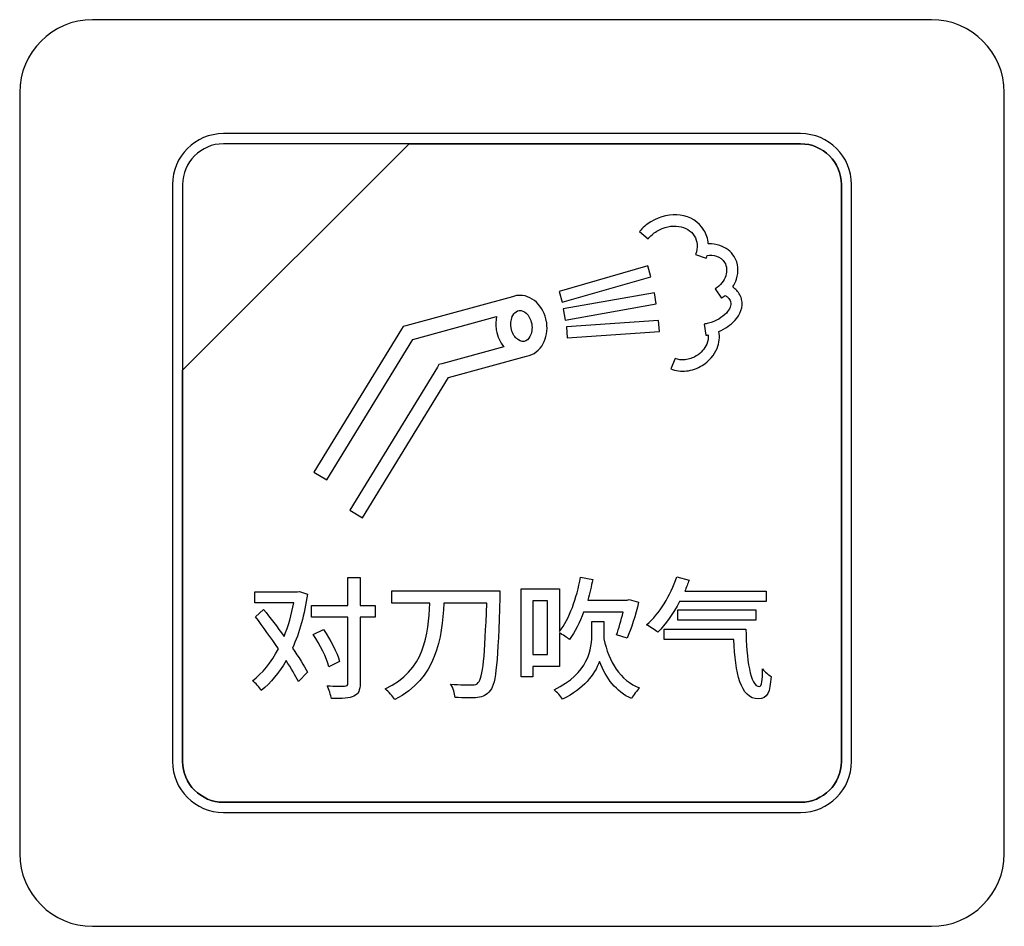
# Model space of a CAD drawing. Header units: millimetres. Extents: x 7146 to 9164, y -1568 to -663.
# Tile 44 of 187: x 7394 to 7414, y -1249 to -1230. Entities that reach past the tile are written whole.
import ezdxf

# ---------------------------------------------------------------- set-up
doc = ezdxf.new("R2010")
doc.units = ezdxf.units.MM
doc.header["$LTSCALE"] = 3

msp = doc.modelspace()

# ---------------------------------------------------------------- linework, layer by layer
at = {"linetype": 'Continuous', "lineweight": 30}
for points, knots in [([(7395.087, -1230.07), (7395.087, -1230.07), (7412.387, -1230.07), (7412.387, -1230.07), (7412.387, -1230.07), (7413.212, -1230.07), (7413.887, -1230.745), (7413.887, -1231.57), (7413.887, -1231.57), (7413.887, -1231.57), (7413.887, -1247.27), (7413.887, -1247.27), (7413.887, -1247.27), (7413.887, -1248.095), (7413.212, -1248.77), (7412.387, -1248.77), (7412.387, -1248.77), (7412.387, -1248.77), (7395.087, -1248.77), (7395.087, -1248.77), (7395.087, -1248.77), (7394.262, -1248.77), (7393.587, -1248.095), (7393.587, -1247.27), (7393.587, -1247.27), (7393.587, -1247.27), (7393.587, -1231.57), (7393.587, -1231.57), (7393.587, -1231.57), (7393.587, -1230.745), (7394.262, -1230.07), (7395.087, -1230.07)], [0, 0, 0, 0, 0.111111, 0.111111, 0.111111, 0.111111, 0.222222, 0.222222, 0.222222, 0.222222, 0.333333, 0.333333, 0.333333, 0.333333, 0.444444, 0.444444, 0.444444, 0.444444, 0.555556, 0.555556, 0.555556, 0.555556, 0.666667, 0.666667, 0.666667, 0.666667, 0.777778, 0.777778, 0.777778, 0.777778, 1, 1, 1, 1]), ([(7395.087, -1230.07), (7395.087, -1230.07), (7412.387, -1230.07), (7412.387, -1230.07), (7412.387, -1230.07), (7413.212, -1230.07), (7413.887, -1230.745), (7413.887, -1231.57), (7413.887, -1231.57), (7413.887, -1231.57), (7413.887, -1247.27), (7413.887, -1247.27), (7413.887, -1247.27), (7413.887, -1248.095), (7413.212, -1248.77), (7412.387, -1248.77), (7412.387, -1248.77), (7412.387, -1248.77), (7395.087, -1248.77), (7395.087, -1248.77), (7395.087, -1248.77), (7394.262, -1248.77), (7393.587, -1248.095), (7393.587, -1247.27), (7393.587, -1247.27), (7393.587, -1247.27), (7393.587, -1231.57), (7393.587, -1231.57), (7393.587, -1231.57), (7393.587, -1230.745), (7394.262, -1230.07), (7395.087, -1230.07)], [0, 0, 0, 0, 0.111111, 0.111111, 0.111111, 0.111111, 0.222222, 0.222222, 0.222222, 0.222222, 0.333333, 0.333333, 0.333333, 0.333333, 0.444444, 0.444444, 0.444444, 0.444444, 0.555556, 0.555556, 0.555556, 0.555556, 0.666667, 0.666667, 0.666667, 0.666667, 0.777778, 0.777778, 0.777778, 0.777778, 1, 1, 1, 1]), ([(7397.787, -1232.42), (7397.787, -1232.42), (7409.687, -1232.42), (7409.687, -1232.42), (7409.687, -1232.42), (7410.264, -1232.42), (7410.737, -1232.892), (7410.737, -1233.47), (7410.737, -1233.47), (7410.737, -1233.47), (7410.737, -1245.37), (7410.737, -1245.37), (7410.737, -1245.37), (7410.737, -1245.947), (7410.264, -1246.42), (7409.687, -1246.42), (7409.687, -1246.42), (7409.687, -1246.42), (7397.787, -1246.42), (7397.787, -1246.42), (7397.787, -1246.42), (7397.209, -1246.42), (7396.737, -1245.947), (7396.737, -1245.37), (7396.737, -1245.37), (7396.737, -1245.37), (7396.737, -1233.47), (7396.737, -1233.47), (7396.737, -1233.47), (7396.737, -1232.892), (7397.209, -1232.42), (7397.787, -1232.42)], [0, 0, 0, 0, 0.111111, 0.111111, 0.111111, 0.111111, 0.222222, 0.222222, 0.222222, 0.222222, 0.333333, 0.333333, 0.333333, 0.333333, 0.444444, 0.444444, 0.444444, 0.444444, 0.555556, 0.555556, 0.555556, 0.555556, 0.666667, 0.666667, 0.666667, 0.666667, 0.777778, 0.777778, 0.777778, 0.777778, 1, 1, 1, 1]), ([(7397.787, -1232.42), (7397.787, -1232.42), (7409.687, -1232.42), (7409.687, -1232.42), (7409.687, -1232.42), (7410.264, -1232.42), (7410.737, -1232.892), (7410.737, -1233.47), (7410.737, -1233.47), (7410.737, -1233.47), (7410.737, -1245.37), (7410.737, -1245.37), (7410.737, -1245.37), (7410.737, -1245.947), (7410.264, -1246.42), (7409.687, -1246.42), (7409.687, -1246.42), (7409.687, -1246.42), (7397.787, -1246.42), (7397.787, -1246.42), (7397.787, -1246.42), (7397.209, -1246.42), (7396.737, -1245.947), (7396.737, -1245.37), (7396.737, -1245.37), (7396.737, -1245.37), (7396.737, -1233.47), (7396.737, -1233.47), (7396.737, -1233.47), (7396.737, -1232.892), (7397.209, -1232.42), (7397.787, -1232.42)], [0, 0, 0, 0, 0.111111, 0.111111, 0.111111, 0.111111, 0.222222, 0.222222, 0.222222, 0.222222, 0.333333, 0.333333, 0.333333, 0.333333, 0.444444, 0.444444, 0.444444, 0.444444, 0.555556, 0.555556, 0.555556, 0.555556, 0.666667, 0.666667, 0.666667, 0.666667, 0.777778, 0.777778, 0.777778, 0.777778, 1, 1, 1, 1]), ([(7397.787, -1232.63), (7397.787, -1232.63), (7401.618, -1232.63), (7401.618, -1232.63), (7401.618, -1232.63), (7401.618, -1232.63), (7396.947, -1237.3), (7396.947, -1237.3), (7396.947, -1237.3), (7396.947, -1237.3), (7396.947, -1233.47), (7396.947, -1233.47), (7396.947, -1233.47), (7396.947, -1233.008), (7397.325, -1232.63), (7397.787, -1232.63)], [0, 0, 0, 0, 0.2, 0.2, 0.2, 0.2, 0.4, 0.4, 0.4, 0.4, 0.6, 0.6, 0.6, 0.6, 1, 1, 1, 1]), ([(7401.618, -1232.63), (7401.618, -1232.63), (7401.63, -1232.63), (7401.63, -1232.63), (7401.63, -1232.63), (7401.63, -1232.63), (7409.687, -1232.63), (7409.687, -1232.63), (7409.687, -1232.63), (7410.149, -1232.63), (7410.527, -1233.008), (7410.527, -1233.47), (7410.527, -1233.47), (7410.527, -1233.47), (7410.527, -1245.37), (7410.527, -1245.37), (7410.527, -1245.37), (7410.527, -1245.832), (7410.149, -1246.21), (7409.687, -1246.21), (7409.687, -1246.21), (7409.687, -1246.21), (7397.787, -1246.21), (7397.787, -1246.21), (7397.787, -1246.21), (7397.325, -1246.21), (7396.947, -1245.832), (7396.947, -1245.37), (7396.947, -1245.37), (7396.947, -1245.37), (7396.947, -1237.39), (7396.947, -1237.39), (7396.947, -1237.39), (7396.947, -1237.39), (7396.947, -1237.3), (7396.947, -1237.3), (7396.947, -1237.3), (7396.947, -1237.3), (7401.618, -1232.63), (7401.618, -1232.63)], [0, 0, 0, 0, 0.090909, 0.090909, 0.090909, 0.090909, 0.181818, 0.181818, 0.181818, 0.181818, 0.272727, 0.272727, 0.272727, 0.272727, 0.363636, 0.363636, 0.363636, 0.363636, 0.454545, 0.454545, 0.454545, 0.454545, 0.545455, 0.545455, 0.545455, 0.545455, 0.636364, 0.636364, 0.636364, 0.636364, 0.727273, 0.727273, 0.727273, 0.727273, 0.818182, 0.818182, 0.818182, 0.818182, 1, 1, 1, 1]), ([(7410.527, -1245.37), (7410.527, -1245.37), (7410.527, -1233.47), (7410.527, -1233.47), (7410.527, -1233.47), (7410.527, -1233.008), (7410.149, -1232.63), (7409.687, -1232.63), (7409.687, -1232.63), (7409.687, -1232.63), (7401.63, -1232.63), (7401.63, -1232.63), (7401.63, -1232.63), (7401.63, -1232.63), (7401.618, -1232.63), (7401.618, -1232.63), (7401.618, -1232.63), (7401.618, -1232.63), (7396.947, -1237.3), (7396.947, -1237.3), (7396.947, -1237.3), (7396.947, -1237.3), (7396.947, -1237.39), (7396.947, -1237.39), (7396.947, -1237.39), (7396.947, -1237.39), (7396.947, -1245.37), (7396.947, -1245.37), (7396.947, -1245.37), (7396.947, -1245.832), (7397.325, -1246.21), (7397.787, -1246.21), (7397.787, -1246.21), (7397.787, -1246.21), (7409.687, -1246.21), (7409.687, -1246.21), (7409.687, -1246.21), (7410.149, -1246.21), (7410.527, -1245.832), (7410.527, -1245.37)], [0, 0, 0, 0, 0.090909, 0.090909, 0.090909, 0.090909, 0.181818, 0.181818, 0.181818, 0.181818, 0.272727, 0.272727, 0.272727, 0.272727, 0.363636, 0.363636, 0.363636, 0.363636, 0.454545, 0.454545, 0.454545, 0.454545, 0.545455, 0.545455, 0.545455, 0.545455, 0.636364, 0.636364, 0.636364, 0.636364, 0.727273, 0.727273, 0.727273, 0.727273, 0.818182, 0.818182, 0.818182, 0.818182, 1, 1, 1, 1]), ([(7397.787, -1232.63), (7397.787, -1232.63), (7401.618, -1232.63), (7401.618, -1232.63), (7401.618, -1232.63), (7401.618, -1232.63), (7396.947, -1237.3), (7396.947, -1237.3), (7396.947, -1237.3), (7396.947, -1237.3), (7396.947, -1233.47), (7396.947, -1233.47), (7396.947, -1233.47), (7396.947, -1233.008), (7397.325, -1232.63), (7397.787, -1232.63)], [0, 0, 0, 0, 0.2, 0.2, 0.2, 0.2, 0.4, 0.4, 0.4, 0.4, 0.6, 0.6, 0.6, 0.6, 1, 1, 1, 1]), ([(7401.618, -1232.63), (7401.618, -1232.63), (7401.63, -1232.63), (7401.63, -1232.63), (7401.63, -1232.63), (7401.63, -1232.63), (7409.687, -1232.63), (7409.687, -1232.63), (7409.687, -1232.63), (7410.149, -1232.63), (7410.527, -1233.008), (7410.527, -1233.47), (7410.527, -1233.47), (7410.527, -1233.47), (7410.527, -1245.37), (7410.527, -1245.37), (7410.527, -1245.37), (7410.527, -1245.832), (7410.149, -1246.21), (7409.687, -1246.21), (7409.687, -1246.21), (7409.687, -1246.21), (7397.787, -1246.21), (7397.787, -1246.21), (7397.787, -1246.21), (7397.325, -1246.21), (7396.947, -1245.832), (7396.947, -1245.37), (7396.947, -1245.37), (7396.947, -1245.37), (7396.947, -1237.39), (7396.947, -1237.39), (7396.947, -1237.39), (7396.947, -1237.39), (7396.947, -1237.3), (7396.947, -1237.3), (7396.947, -1237.3), (7396.947, -1237.3), (7401.618, -1232.63), (7401.618, -1232.63)], [0, 0, 0, 0, 0.090909, 0.090909, 0.090909, 0.090909, 0.181818, 0.181818, 0.181818, 0.181818, 0.272727, 0.272727, 0.272727, 0.272727, 0.363636, 0.363636, 0.363636, 0.363636, 0.454545, 0.454545, 0.454545, 0.454545, 0.545455, 0.545455, 0.545455, 0.545455, 0.636364, 0.636364, 0.636364, 0.636364, 0.727273, 0.727273, 0.727273, 0.727273, 0.818182, 0.818182, 0.818182, 0.818182, 1, 1, 1, 1]), ([(7410.527, -1245.37), (7410.527, -1245.37), (7410.527, -1233.47), (7410.527, -1233.47), (7410.527, -1233.47), (7410.527, -1233.008), (7410.149, -1232.63), (7409.687, -1232.63), (7409.687, -1232.63), (7409.687, -1232.63), (7401.63, -1232.63), (7401.63, -1232.63), (7401.63, -1232.63), (7401.63, -1232.63), (7401.618, -1232.63), (7401.618, -1232.63), (7401.618, -1232.63), (7401.618, -1232.63), (7396.947, -1237.3), (7396.947, -1237.3), (7396.947, -1237.3), (7396.947, -1237.3), (7396.947, -1237.39), (7396.947, -1237.39), (7396.947, -1237.39), (7396.947, -1237.39), (7396.947, -1245.37), (7396.947, -1245.37), (7396.947, -1245.37), (7396.947, -1245.832), (7397.325, -1246.21), (7397.787, -1246.21), (7397.787, -1246.21), (7397.787, -1246.21), (7409.687, -1246.21), (7409.687, -1246.21), (7409.687, -1246.21), (7410.149, -1246.21), (7410.527, -1245.832), (7410.527, -1245.37)], [0, 0, 0, 0, 0.090909, 0.090909, 0.090909, 0.090909, 0.181818, 0.181818, 0.181818, 0.181818, 0.272727, 0.272727, 0.272727, 0.272727, 0.363636, 0.363636, 0.363636, 0.363636, 0.454545, 0.454545, 0.454545, 0.454545, 0.545455, 0.545455, 0.545455, 0.545455, 0.636364, 0.636364, 0.636364, 0.636364, 0.727273, 0.727273, 0.727273, 0.727273, 0.818182, 0.818182, 0.818182, 0.818182, 1, 1, 1, 1]), ([(7406.364, -1234.439), (7406.398, -1234.399), (7406.434, -1234.362), (7406.473, -1234.329), (7406.473, -1234.329), (7406.512, -1234.295), (7406.555, -1234.264), (7406.6, -1234.237), (7406.6, -1234.237), (7406.6, -1234.237), (7406.601, -1234.236), (7406.601, -1234.236), (7406.601, -1234.236), (7406.795, -1234.117), (7407.013, -1234.074), (7407.207, -1234.102), (7407.207, -1234.102), (7407.409, -1234.131), (7407.587, -1234.235), (7407.693, -1234.408), (7407.693, -1234.408), (7407.693, -1234.408), (7407.694, -1234.408), (7407.694, -1234.408), (7407.694, -1234.408), (7407.746, -1234.493), (7407.776, -1234.589), (7407.784, -1234.688), (7407.784, -1234.688), (7407.784, -1234.688), (7407.785, -1234.696), (7407.785, -1234.696), (7407.785, -1234.696), (7407.869, -1234.692), (7407.95, -1234.703), (7408.025, -1234.728), (7408.025, -1234.728), (7408.148, -1234.769), (7408.251, -1234.847), (7408.318, -1234.956), (7408.318, -1234.956), (7408.405, -1235.097), (7408.416, -1235.264), (7408.364, -1235.422), (7408.364, -1235.422), (7408.346, -1235.477), (7408.321, -1235.531), (7408.288, -1235.582), (7408.288, -1235.582), (7408.31, -1235.598), (7408.33, -1235.614), (7408.349, -1235.632), (7408.349, -1235.632), (7408.407, -1235.686), (7408.448, -1235.752), (7408.468, -1235.825), (7408.468, -1235.825), (7408.468, -1235.825), (7408.472, -1235.841), (7408.472, -1235.841), (7408.472, -1235.841), (7408.472, -1235.841), (7408.472, -1235.842), (7408.472, -1235.842), (7408.472, -1235.842), (7408.505, -1235.992), (7408.448, -1236.147), (7408.328, -1236.277), (7408.328, -1236.277), (7408.247, -1236.366), (7408.136, -1236.444), (7408.003, -1236.501), (7408.003, -1236.501), (7408.027, -1236.615), (7408.013, -1236.736), (7407.966, -1236.849), (7407.966, -1236.849), (7407.909, -1236.987), (7407.802, -1237.114), (7407.657, -1237.203), (7407.657, -1237.203), (7407.556, -1237.265), (7407.445, -1237.303), (7407.335, -1237.315), (7407.335, -1237.315), (7407.222, -1237.328), (7407.109, -1237.314), (7407.009, -1237.272), (7407.009, -1237.272), (7407.009, -1237.272), (7407.098, -1237.057), (7407.098, -1237.057), (7407.098, -1237.057), (7407.162, -1237.084), (7407.235, -1237.092), (7407.309, -1237.084), (7407.309, -1237.084), (7407.386, -1237.076), (7407.465, -1237.049), (7407.536, -1237.005), (7407.536, -1237.005), (7407.638, -1236.942), (7407.712, -1236.854), (7407.752, -1236.76), (7407.752, -1236.76), (7407.777, -1236.697), (7407.788, -1236.632), (7407.78, -1236.571), (7407.78, -1236.571), (7407.766, -1236.574), (7407.751, -1236.577), (7407.733, -1236.58), (7407.733, -1236.58), (7407.733, -1236.58), (7407.696, -1236.35), (7407.696, -1236.35), (7407.696, -1236.35), (7407.708, -1236.348), (7407.723, -1236.345), (7407.74, -1236.342), (7407.74, -1236.342), (7407.74, -1236.342), (7407.74, -1236.342), (7407.74, -1236.342), (7407.74, -1236.342), (7407.754, -1236.339), (7407.77, -1236.335), (7407.785, -1236.331), (7407.785, -1236.331), (7407.785, -1236.331), (7407.785, -1236.331), (7407.785, -1236.331), (7407.785, -1236.331), (7407.943, -1236.288), (7408.074, -1236.211), (7408.157, -1236.12), (7408.157, -1236.12), (7408.228, -1236.043), (7408.263, -1235.958), (7408.243, -1235.886), (7408.243, -1235.886), (7408.243, -1235.886), (7408.242, -1235.882), (7408.242, -1235.882), (7408.242, -1235.882), (7408.233, -1235.852), (7408.215, -1235.825), (7408.19, -1235.801), (7408.19, -1235.801), (7408.173, -1235.785), (7408.153, -1235.771), (7408.131, -1235.758), (7408.131, -1235.758), (7408.106, -1235.778), (7408.08, -1235.798), (7408.053, -1235.815), (7408.053, -1235.815), (7408.053, -1235.815), (7407.927, -1235.62), (7407.927, -1235.62), (7407.927, -1235.62), (7408.035, -1235.55), (7408.11, -1235.453), (7408.143, -1235.35), (7408.143, -1235.35), (7408.175, -1235.255), (7408.169, -1235.157), (7408.12, -1235.077), (7408.12, -1235.077), (7408.083, -1235.016), (7408.023, -1234.972), (7407.952, -1234.948), (7407.952, -1234.948), (7407.894, -1234.929), (7407.829, -1234.923), (7407.76, -1234.931), (7407.76, -1234.931), (7407.755, -1234.951), (7407.749, -1234.97), (7407.742, -1234.989), (7407.742, -1234.989), (7407.742, -1234.989), (7407.523, -1234.911), (7407.523, -1234.911), (7407.523, -1234.911), (7407.548, -1234.842), (7407.557, -1234.772), (7407.552, -1234.707), (7407.552, -1234.707), (7407.547, -1234.643), (7407.528, -1234.582), (7407.495, -1234.529), (7407.495, -1234.529), (7407.495, -1234.529), (7407.495, -1234.529), (7407.495, -1234.529), (7407.495, -1234.529), (7407.428, -1234.419), (7407.31, -1234.351), (7407.174, -1234.332), (7407.174, -1234.332), (7407.031, -1234.312), (7406.869, -1234.344), (7406.721, -1234.435), (7406.721, -1234.435), (7406.721, -1234.435), (7406.721, -1234.435), (7406.721, -1234.435), (7406.721, -1234.435), (7406.687, -1234.456), (7406.654, -1234.479), (7406.624, -1234.505), (7406.624, -1234.505), (7406.593, -1234.532), (7406.565, -1234.559), (7406.541, -1234.588), (7406.541, -1234.588), (7406.541, -1234.588), (7406.364, -1234.439), (7406.364, -1234.439)], [0, 0, 0, 0, 0.017857, 0.017857, 0.017857, 0.017857, 0.035714, 0.035714, 0.035714, 0.035714, 0.053571, 0.053571, 0.053571, 0.053571, 0.071429, 0.071429, 0.071429, 0.071429, 0.089286, 0.089286, 0.089286, 0.089286, 0.107143, 0.107143, 0.107143, 0.107143, 0.125, 0.125, 0.125, 0.125, 0.142857, 0.142857, 0.142857, 0.142857, 0.160714, 0.160714, 0.160714, 0.160714, 0.178571, 0.178571, 0.178571, 0.178571, 0.196429, 0.196429, 0.196429, 0.196429, 0.214286, 0.214286, 0.214286, 0.214286, 0.232143, 0.232143, 0.232143, 0.232143, 0.25, 0.25, 0.25, 0.25, 0.267857, 0.267857, 0.267857, 0.267857, 0.285714, 0.285714, 0.285714, 0.285714, 0.303571, 0.303571, 0.303571, 0.303571, 0.321429, 0.321429, 0.321429, 0.321429, 0.339286, 0.339286, 0.339286, 0.339286, 0.357143, 0.357143, 0.357143, 0.357143, 0.375, 0.375, 0.375, 0.375, 0.392857, 0.392857, 0.392857, 0.392857, 0.410714, 0.410714, 0.410714, 0.410714, 0.428571, 0.428571, 0.428571, 0.428571, 0.446429, 0.446429, 0.446429, 0.446429, 0.464286, 0.464286, 0.464286, 0.464286, 0.482143, 0.482143, 0.482143, 0.482143, 0.5, 0.5, 0.5, 0.5, 0.517857, 0.517857, 0.517857, 0.517857, 0.535714, 0.535714, 0.535714, 0.535714, 0.553571, 0.553571, 0.553571, 0.553571, 0.571429, 0.571429, 0.571429, 0.571429, 0.589286, 0.589286, 0.589286, 0.589286, 0.607143, 0.607143, 0.607143, 0.607143, 0.625, 0.625, 0.625, 0.625, 0.642857, 0.642857, 0.642857, 0.642857, 0.660714, 0.660714, 0.660714, 0.660714, 0.678571, 0.678571, 0.678571, 0.678571, 0.696429, 0.696429, 0.696429, 0.696429, 0.714286, 0.714286, 0.714286, 0.714286, 0.732143, 0.732143, 0.732143, 0.732143, 0.75, 0.75, 0.75, 0.75, 0.767857, 0.767857, 0.767857, 0.767857, 0.785714, 0.785714, 0.785714, 0.785714, 0.803571, 0.803571, 0.803571, 0.803571, 0.821429, 0.821429, 0.821429, 0.821429, 0.839286, 0.839286, 0.839286, 0.839286, 0.857143, 0.857143, 0.857143, 0.857143, 0.875, 0.875, 0.875, 0.875, 0.892857, 0.892857, 0.892857, 0.892857, 0.910714, 0.910714, 0.910714, 0.910714, 0.928571, 0.928571, 0.928571, 0.928571, 0.946429, 0.946429, 0.946429, 0.946429, 0.964286, 0.964286, 0.964286, 0.964286, 1, 1, 1, 1]), ([(7406.6, -1234.236), (7406.6, -1234.236), (7406.601, -1234.236), (7406.601, -1234.236), (7406.601, -1234.236), (7406.601, -1234.236), (7406.6, -1234.236), (7406.6, -1234.236)], [0, 0, 0, 0, 0.333333, 0.333333, 0.333333, 0.333333, 1, 1, 1, 1]), ([(7407.495, -1234.529), (7407.495, -1234.529), (7407.495, -1234.529), (7407.495, -1234.529), (7407.495, -1234.529), (7407.495, -1234.529), (7407.495, -1234.529), (7407.495, -1234.529)], [0, 0, 0, 0, 0.333333, 0.333333, 0.333333, 0.333333, 1, 1, 1, 1]), ([(7404.706, -1235.675), (7404.706, -1235.675), (7406.538, -1235.149), (7406.538, -1235.149), (7406.538, -1235.149), (7406.538, -1235.149), (7406.601, -1235.373), (7406.601, -1235.373), (7406.601, -1235.373), (7406.601, -1235.373), (7404.77, -1235.899), (7404.77, -1235.899), (7404.77, -1235.899), (7404.77, -1235.899), (7404.706, -1235.675), (7404.706, -1235.675)], [0, 0, 0, 0, 0.2, 0.2, 0.2, 0.2, 0.4, 0.4, 0.4, 0.4, 0.6, 0.6, 0.6, 0.6, 1, 1, 1, 1]), ([(7399.653, -1239.403), (7399.653, -1239.403), (7401.458, -1236.452), (7401.458, -1236.452), (7401.458, -1236.452), (7401.458, -1236.452), (7401.49, -1236.4), (7401.49, -1236.4), (7401.49, -1236.4), (7401.49, -1236.4), (7401.55, -1236.384), (7401.55, -1236.384), (7401.55, -1236.384), (7401.55, -1236.384), (7403.746, -1235.785), (7403.746, -1235.785), (7403.746, -1235.785), (7403.773, -1235.775), (7403.802, -1235.767), (7403.831, -1235.762), (7403.831, -1235.762), (7403.831, -1235.762), (7403.846, -1235.76), (7403.846, -1235.76), (7403.846, -1235.76), (7403.846, -1235.76), (7403.849, -1235.76), (7403.849, -1235.76), (7403.849, -1235.76), (7403.993, -1235.742), (7404.132, -1235.796), (7404.242, -1235.898), (7404.242, -1235.898), (7404.345, -1235.995), (7404.423, -1236.138), (7404.45, -1236.303), (7404.45, -1236.303), (7404.45, -1236.303), (7404.452, -1236.318), (7404.452, -1236.318), (7404.452, -1236.318), (7404.452, -1236.318), (7404.452, -1236.319), (7404.452, -1236.319), (7404.452, -1236.319), (7404.474, -1236.478), (7404.445, -1236.631), (7404.379, -1236.752), (7404.379, -1236.752), (7404.306, -1236.887), (7404.187, -1236.983), (7404.039, -1237.009), (7404.039, -1237.009), (7404.039, -1237.009), (7402.431, -1237.448), (7402.431, -1237.448), (7402.431, -1237.448), (7402.431, -1237.448), (7400.658, -1240.346), (7400.658, -1240.346), (7400.658, -1240.346), (7400.658, -1240.346), (7400.394, -1240.184), (7400.394, -1240.184), (7400.394, -1240.184), (7400.394, -1240.184), (7402.199, -1237.234), (7402.199, -1237.234), (7402.199, -1237.234), (7402.199, -1237.234), (7402.231, -1237.182), (7402.231, -1237.182), (7402.231, -1237.182), (7402.231, -1237.182), (7402.291, -1237.166), (7402.291, -1237.166), (7402.291, -1237.166), (7402.291, -1237.166), (7403.567, -1236.817), (7403.567, -1236.817), (7403.567, -1236.817), (7403.491, -1236.725), (7403.435, -1236.605), (7403.413, -1236.469), (7403.413, -1236.469), (7403.413, -1236.469), (7403.411, -1236.455), (7403.411, -1236.455), (7403.411, -1236.455), (7403.411, -1236.455), (7403.411, -1236.453), (7403.411, -1236.453), (7403.411, -1236.453), (7403.398, -1236.363), (7403.402, -1236.275), (7403.42, -1236.194), (7403.42, -1236.194), (7403.42, -1236.194), (7401.691, -1236.666), (7401.691, -1236.666), (7401.691, -1236.666), (7401.691, -1236.666), (7399.917, -1239.564), (7399.917, -1239.564), (7399.917, -1239.564), (7399.917, -1239.564), (7399.653, -1239.403), (7399.653, -1239.403)], [0, 0, 0, 0, 0.035714, 0.035714, 0.035714, 0.035714, 0.071429, 0.071429, 0.071429, 0.071429, 0.107143, 0.107143, 0.107143, 0.107143, 0.142857, 0.142857, 0.142857, 0.142857, 0.178571, 0.178571, 0.178571, 0.178571, 0.214286, 0.214286, 0.214286, 0.214286, 0.25, 0.25, 0.25, 0.25, 0.285714, 0.285714, 0.285714, 0.285714, 0.321429, 0.321429, 0.321429, 0.321429, 0.357143, 0.357143, 0.357143, 0.357143, 0.392857, 0.392857, 0.392857, 0.392857, 0.428571, 0.428571, 0.428571, 0.428571, 0.464286, 0.464286, 0.464286, 0.464286, 0.5, 0.5, 0.5, 0.5, 0.535714, 0.535714, 0.535714, 0.535714, 0.571429, 0.571429, 0.571429, 0.571429, 0.607143, 0.607143, 0.607143, 0.607143, 0.642857, 0.642857, 0.642857, 0.642857, 0.678571, 0.678571, 0.678571, 0.678571, 0.714286, 0.714286, 0.714286, 0.714286, 0.75, 0.75, 0.75, 0.75, 0.785714, 0.785714, 0.785714, 0.785714, 0.821429, 0.821429, 0.821429, 0.821429, 0.857143, 0.857143, 0.857143, 0.857143, 0.892857, 0.892857, 0.892857, 0.892857, 0.928571, 0.928571, 0.928571, 0.928571, 1, 1, 1, 1]), ([(7404.795, -1236.036), (7404.795, -1236.036), (7406.672, -1235.703), (7406.672, -1235.703), (7406.672, -1235.703), (7406.672, -1235.703), (7406.712, -1235.932), (7406.712, -1235.932), (7406.712, -1235.932), (7406.712, -1235.932), (7404.835, -1236.265), (7404.835, -1236.265), (7404.835, -1236.265), (7404.835, -1236.265), (7404.795, -1236.036), (7404.795, -1236.036)], [0, 0, 0, 0, 0.2, 0.2, 0.2, 0.2, 0.4, 0.4, 0.4, 0.4, 0.6, 0.6, 0.6, 0.6, 1, 1, 1, 1]), ([(7403.886, -1236.067), (7403.886, -1236.067), (7403.847, -1236.078), (7403.847, -1236.078), (7403.847, -1236.078), (7403.81, -1236.094), (7403.778, -1236.126), (7403.755, -1236.169), (7403.755, -1236.169), (7403.719, -1236.236), (7403.704, -1236.325), (7403.719, -1236.421), (7403.719, -1236.421), (7403.719, -1236.421), (7403.72, -1236.428), (7403.72, -1236.428), (7403.72, -1236.428), (7403.736, -1236.52), (7403.778, -1236.597), (7403.832, -1236.648), (7403.832, -1236.648), (7403.878, -1236.691), (7403.932, -1236.713), (7403.983, -1236.705), (7403.983, -1236.705), (7403.983, -1236.705), (7403.986, -1236.704), (7403.986, -1236.704), (7403.986, -1236.704), (7404.035, -1236.695), (7404.078, -1236.658), (7404.108, -1236.604), (7404.108, -1236.604), (7404.144, -1236.537), (7404.159, -1236.447), (7404.144, -1236.352), (7404.144, -1236.352), (7404.144, -1236.352), (7404.143, -1236.342), (7404.143, -1236.342), (7404.143, -1236.342), (7404.126, -1236.251), (7404.085, -1236.175), (7404.031, -1236.125), (7404.031, -1236.125), (7403.987, -1236.084), (7403.935, -1236.061), (7403.886, -1236.067)], [0, 0, 0, 0, 0.076923, 0.076923, 0.076923, 0.076923, 0.153846, 0.153846, 0.153846, 0.153846, 0.230769, 0.230769, 0.230769, 0.230769, 0.307692, 0.307692, 0.307692, 0.307692, 0.384615, 0.384615, 0.384615, 0.384615, 0.461538, 0.461538, 0.461538, 0.461538, 0.538462, 0.538462, 0.538462, 0.538462, 0.615385, 0.615385, 0.615385, 0.615385, 0.692308, 0.692308, 0.692308, 0.692308, 0.769231, 0.769231, 0.769231, 0.769231, 0.846154, 0.846154, 0.846154, 0.846154, 1, 1, 1, 1]), ([(7404.858, -1236.403), (7404.858, -1236.403), (7406.759, -1236.272), (7406.759, -1236.272), (7406.759, -1236.272), (7406.759, -1236.272), (7406.775, -1236.504), (7406.775, -1236.504), (7406.775, -1236.504), (7406.775, -1236.504), (7404.873, -1236.634), (7404.873, -1236.634), (7404.873, -1236.634), (7404.873, -1236.634), (7404.858, -1236.403), (7404.858, -1236.403)], [0, 0, 0, 0, 0.2, 0.2, 0.2, 0.2, 0.4, 0.4, 0.4, 0.4, 0.6, 0.6, 0.6, 0.6, 1, 1, 1, 1]), ([(7400.917, -1242.151), (7400.917, -1242.151), (7400.605, -1242.151), (7400.605, -1242.151), (7400.605, -1242.151), (7400.605, -1242.151), (7400.605, -1241.573), (7400.605, -1241.573), (7400.605, -1241.573), (7400.605, -1241.573), (7400.353, -1241.573), (7400.353, -1241.573), (7400.353, -1241.573), (7400.353, -1241.573), (7400.353, -1242.151), (7400.353, -1242.151), (7400.353, -1242.151), (7400.353, -1242.151), (7399.603, -1242.151), (7399.603, -1242.151), (7399.603, -1242.151), (7399.603, -1242.151), (7399.603, -1242.395), (7399.603, -1242.395), (7399.603, -1242.395), (7399.603, -1242.395), (7400.353, -1242.395), (7400.353, -1242.395), (7400.353, -1242.395), (7400.353, -1242.395), (7400.353, -1243.752), (7400.353, -1243.752), (7400.353, -1243.752), (7400.353, -1243.802), (7400.334, -1243.815), (7400.287, -1243.815), (7400.287, -1243.815), (7400.241, -1243.818), (7400.09, -1243.818), (7399.929, -1243.81), (7399.929, -1243.81), (7399.964, -1243.884), (7400.003, -1244.004), (7400.014, -1244.073), (7400.014, -1244.073), (7400.243, -1244.073), (7400.389, -1244.064), (7400.479, -1244.021), (7400.479, -1244.021), (7400.569, -1243.98), (7400.605, -1243.906), (7400.605, -1243.752), (7400.605, -1243.752), (7400.605, -1243.752), (7400.605, -1242.395), (7400.605, -1242.395), (7400.605, -1242.395), (7400.605, -1242.395), (7400.917, -1242.395), (7400.917, -1242.395), (7400.917, -1242.395), (7400.917, -1242.395), (7400.917, -1242.151), (7400.917, -1242.151)], [0, 0, 0, 0, 0.058824, 0.058824, 0.058824, 0.058824, 0.117647, 0.117647, 0.117647, 0.117647, 0.176471, 0.176471, 0.176471, 0.176471, 0.235294, 0.235294, 0.235294, 0.235294, 0.294118, 0.294118, 0.294118, 0.294118, 0.352941, 0.352941, 0.352941, 0.352941, 0.411765, 0.411765, 0.411765, 0.411765, 0.470588, 0.470588, 0.470588, 0.470588, 0.529412, 0.529412, 0.529412, 0.529412, 0.588235, 0.588235, 0.588235, 0.588235, 0.647059, 0.647059, 0.647059, 0.647059, 0.705882, 0.705882, 0.705882, 0.705882, 0.764706, 0.764706, 0.764706, 0.764706, 0.823529, 0.823529, 0.823529, 0.823529, 0.882353, 0.882353, 0.882353, 0.882353, 1, 1, 1, 1]), ([(7404.713, -1243.41), (7404.713, -1243.41), (7404.713, -1242.718), (7404.713, -1242.718), (7404.713, -1242.718), (7404.779, -1242.753), (7404.878, -1242.816), (7404.921, -1242.852), (7404.921, -1242.852), (7405.036, -1242.701), (7405.132, -1242.507), (7405.214, -1242.288), (7405.214, -1242.288), (7405.214, -1242.288), (7406.027, -1242.288), (7406.027, -1242.288), (7406.027, -1242.288), (7405.989, -1242.458), (7405.94, -1242.635), (7405.89, -1242.756), (7405.89, -1242.756), (7405.89, -1242.756), (7406.109, -1242.827), (7406.109, -1242.827), (7406.109, -1242.827), (7406.197, -1242.641), (7406.285, -1242.345), (7406.348, -1242.085), (7406.348, -1242.085), (7406.348, -1242.085), (7406.156, -1242.03), (7406.156, -1242.03), (7406.156, -1242.03), (7406.156, -1242.03), (7406.112, -1242.041), (7406.112, -1242.041), (7406.112, -1242.041), (7406.112, -1242.041), (7405.299, -1242.041), (7405.299, -1242.041), (7405.299, -1242.041), (7405.337, -1241.905), (7405.373, -1241.759), (7405.403, -1241.614), (7405.403, -1241.614), (7405.403, -1241.614), (7405.149, -1241.571), (7405.149, -1241.571), (7405.149, -1241.571), (7405.072, -1242.003), (7404.924, -1242.422), (7404.713, -1242.69), (7404.713, -1242.69), (7404.713, -1242.69), (7404.713, -1241.811), (7404.713, -1241.811), (7404.713, -1241.811), (7404.713, -1241.811), (7403.925, -1241.811), (7403.925, -1241.811), (7403.925, -1241.811), (7403.925, -1241.811), (7403.925, -1243.624), (7403.925, -1243.624), (7403.925, -1243.624), (7403.925, -1243.624), (7404.166, -1243.624), (7404.166, -1243.624), (7404.166, -1243.624), (7404.166, -1243.624), (7404.166, -1243.41), (7404.166, -1243.41), (7404.166, -1243.41), (7404.166, -1243.41), (7404.713, -1243.41), (7404.713, -1243.41)], [0, 0, 0, 0, 0.05, 0.05, 0.05, 0.05, 0.1, 0.1, 0.1, 0.1, 0.15, 0.15, 0.15, 0.15, 0.2, 0.2, 0.2, 0.2, 0.25, 0.25, 0.25, 0.25, 0.3, 0.3, 0.3, 0.3, 0.35, 0.35, 0.35, 0.35, 0.4, 0.4, 0.4, 0.4, 0.45, 0.45, 0.45, 0.45, 0.5, 0.5, 0.5, 0.5, 0.55, 0.55, 0.55, 0.55, 0.6, 0.6, 0.6, 0.6, 0.65, 0.65, 0.65, 0.65, 0.7, 0.7, 0.7, 0.7, 0.75, 0.75, 0.75, 0.75, 0.8, 0.8, 0.8, 0.8, 0.85, 0.85, 0.85, 0.85, 0.9, 0.9, 0.9, 0.9, 1, 1, 1, 1]), ([(7408.977, -1242.072), (7408.977, -1242.072), (7408.977, -1241.855), (7408.977, -1241.855), (7408.977, -1241.855), (7408.977, -1241.855), (7407.299, -1241.855), (7407.299, -1241.855), (7407.299, -1241.855), (7407.331, -1241.781), (7407.362, -1241.705), (7407.389, -1241.628), (7407.389, -1241.628), (7407.389, -1241.628), (7407.134, -1241.562), (7407.134, -1241.562), (7407.134, -1241.562), (7407.006, -1241.948), (7406.779, -1242.321), (7406.513, -1242.551), (7406.513, -1242.551), (7406.579, -1242.586), (7406.691, -1242.663), (7406.743, -1242.704), (7406.743, -1242.704), (7406.904, -1242.542), (7407.06, -1242.321), (7407.192, -1242.072), (7407.192, -1242.072), (7407.192, -1242.072), (7408.977, -1242.072), (7408.977, -1242.072)], [0, 0, 0, 0, 0.111111, 0.111111, 0.111111, 0.111111, 0.222222, 0.222222, 0.222222, 0.222222, 0.333333, 0.333333, 0.333333, 0.333333, 0.444444, 0.444444, 0.444444, 0.444444, 0.555556, 0.555556, 0.555556, 0.555556, 0.666667, 0.666667, 0.666667, 0.666667, 0.777778, 0.777778, 0.777778, 0.777778, 1, 1, 1, 1]), ([(7399.354, -1241.861), (7399.354, -1241.861), (7399.313, -1241.872), (7399.313, -1241.872), (7399.313, -1241.872), (7399.313, -1241.872), (7398.434, -1241.872), (7398.434, -1241.872), (7398.434, -1241.872), (7398.434, -1241.872), (7398.434, -1242.096), (7398.434, -1242.096), (7398.434, -1242.096), (7398.434, -1242.096), (7399.239, -1242.096), (7399.239, -1242.096), (7399.239, -1242.096), (7399.195, -1242.34), (7399.124, -1242.578), (7399.039, -1242.789), (7399.039, -1242.789), (7398.899, -1242.597), (7398.749, -1242.403), (7398.617, -1242.233), (7398.617, -1242.233), (7398.617, -1242.233), (7398.45, -1242.389), (7398.45, -1242.389), (7398.45, -1242.389), (7398.601, -1242.589), (7398.768, -1242.819), (7398.921, -1243.043), (7398.921, -1243.043), (7398.773, -1243.328), (7398.587, -1243.558), (7398.388, -1243.703), (7398.388, -1243.703), (7398.445, -1243.747), (7398.527, -1243.843), (7398.565, -1243.906), (7398.565, -1243.906), (7398.763, -1243.75), (7398.935, -1243.542), (7399.08, -1243.287), (7399.08, -1243.287), (7399.184, -1243.448), (7399.272, -1243.599), (7399.332, -1243.722), (7399.332, -1243.722), (7399.332, -1243.722), (7399.518, -1243.531), (7399.518, -1243.531), (7399.518, -1243.531), (7399.45, -1243.391), (7399.34, -1243.216), (7399.211, -1243.03), (7399.211, -1243.03), (7399.354, -1242.715), (7399.461, -1242.337), (7399.518, -1241.916), (7399.518, -1241.916), (7399.518, -1241.916), (7399.354, -1241.861), (7399.354, -1241.861)], [0, 0, 0, 0, 0.058824, 0.058824, 0.058824, 0.058824, 0.117647, 0.117647, 0.117647, 0.117647, 0.176471, 0.176471, 0.176471, 0.176471, 0.235294, 0.235294, 0.235294, 0.235294, 0.294118, 0.294118, 0.294118, 0.294118, 0.352941, 0.352941, 0.352941, 0.352941, 0.411765, 0.411765, 0.411765, 0.411765, 0.470588, 0.470588, 0.470588, 0.470588, 0.529412, 0.529412, 0.529412, 0.529412, 0.588235, 0.588235, 0.588235, 0.588235, 0.647059, 0.647059, 0.647059, 0.647059, 0.705882, 0.705882, 0.705882, 0.705882, 0.764706, 0.764706, 0.764706, 0.764706, 0.823529, 0.823529, 0.823529, 0.823529, 0.882353, 0.882353, 0.882353, 0.882353, 1, 1, 1, 1]), ([(7401.258, -1241.85), (7401.258, -1241.85), (7401.258, -1242.107), (7401.258, -1242.107), (7401.258, -1242.107), (7401.258, -1242.107), (7402.043, -1242.107), (7402.043, -1242.107), (7402.043, -1242.107), (7402.019, -1242.742), (7401.936, -1243.495), (7401.123, -1243.873), (7401.123, -1243.873), (7401.195, -1243.93), (7401.279, -1244.023), (7401.318, -1244.094), (7401.318, -1244.094), (7402.18, -1243.662), (7402.295, -1242.824), (7402.331, -1242.107), (7402.331, -1242.107), (7402.331, -1242.107), (7403.215, -1242.107), (7403.215, -1242.107), (7403.215, -1242.107), (7403.179, -1243.197), (7403.138, -1243.648), (7403.042, -1243.744), (7403.042, -1243.744), (7403.009, -1243.78), (7402.977, -1243.791), (7402.919, -1243.788), (7402.919, -1243.788), (7402.845, -1243.788), (7402.667, -1243.791), (7402.47, -1243.774), (7402.47, -1243.774), (7402.525, -1243.851), (7402.558, -1243.974), (7402.563, -1244.048), (7402.563, -1244.048), (7402.736, -1244.059), (7402.922, -1244.064), (7403.026, -1244.051), (7403.026, -1244.051), (7403.141, -1244.034), (7403.215, -1244.004), (7403.289, -1243.906), (7403.289, -1243.906), (7403.412, -1243.755), (7403.445, -1243.295), (7403.486, -1241.989), (7403.486, -1241.989), (7403.488, -1241.951), (7403.488, -1241.85), (7403.488, -1241.85), (7403.488, -1241.85), (7403.488, -1241.85), (7401.258, -1241.85), (7401.258, -1241.85)], [0, 0, 0, 0, 0.0625, 0.0625, 0.0625, 0.0625, 0.125, 0.125, 0.125, 0.125, 0.1875, 0.1875, 0.1875, 0.1875, 0.25, 0.25, 0.25, 0.25, 0.3125, 0.3125, 0.3125, 0.3125, 0.375, 0.375, 0.375, 0.375, 0.4375, 0.4375, 0.4375, 0.4375, 0.5, 0.5, 0.5, 0.5, 0.5625, 0.5625, 0.5625, 0.5625, 0.625, 0.625, 0.625, 0.625, 0.6875, 0.6875, 0.6875, 0.6875, 0.75, 0.75, 0.75, 0.75, 0.8125, 0.8125, 0.8125, 0.8125, 0.875, 0.875, 0.875, 0.875, 1, 1, 1, 1]), ([(7404.472, -1242.058), (7404.472, -1242.058), (7404.472, -1243.164), (7404.472, -1243.164), (7404.472, -1243.164), (7404.472, -1243.164), (7404.166, -1243.164), (7404.166, -1243.164), (7404.166, -1243.164), (7404.166, -1243.164), (7404.166, -1242.058), (7404.166, -1242.058), (7404.166, -1242.058), (7404.166, -1242.058), (7404.472, -1242.058), (7404.472, -1242.058)], [0, 0, 0, 0, 0.2, 0.2, 0.2, 0.2, 0.4, 0.4, 0.4, 0.4, 0.6, 0.6, 0.6, 0.6, 1, 1, 1, 1]), ([(7408.763, -1242.452), (7408.763, -1242.452), (7408.763, -1242.244), (7408.763, -1242.244), (7408.763, -1242.244), (7408.763, -1242.244), (7407.156, -1242.244), (7407.156, -1242.244), (7407.156, -1242.244), (7407.156, -1242.244), (7407.156, -1242.452), (7407.156, -1242.452), (7407.156, -1242.452), (7407.156, -1242.452), (7408.763, -1242.452), (7408.763, -1242.452)], [0, 0, 0, 0, 0.2, 0.2, 0.2, 0.2, 0.4, 0.4, 0.4, 0.4, 0.6, 0.6, 0.6, 0.6, 1, 1, 1, 1]), ([(7405.633, -1242.482), (7405.633, -1242.482), (7405.384, -1242.482), (7405.384, -1242.482), (7405.384, -1242.482), (7405.384, -1242.482), (7405.384, -1242.704), (7405.384, -1242.704), (7405.384, -1242.704), (7405.384, -1243.052), (7405.318, -1243.552), (7404.604, -1243.892), (7404.604, -1243.892), (7404.661, -1243.936), (7404.743, -1244.026), (7404.779, -1244.084), (7404.779, -1244.084), (7405.22, -1243.867), (7405.436, -1243.585), (7405.54, -1243.306), (7405.54, -1243.306), (7405.677, -1243.659), (7405.882, -1243.928), (7406.202, -1244.073), (7406.202, -1244.073), (7406.235, -1244.004), (7406.315, -1243.903), (7406.369, -1243.854), (7406.369, -1243.854), (7405.964, -1243.7), (7405.734, -1243.314), (7405.63, -1242.838), (7405.63, -1242.838), (7405.633, -1242.794), (7405.633, -1242.75), (7405.633, -1242.709), (7405.633, -1242.709), (7405.633, -1242.709), (7405.633, -1242.482), (7405.633, -1242.482)], [0, 0, 0, 0, 0.090909, 0.090909, 0.090909, 0.090909, 0.181818, 0.181818, 0.181818, 0.181818, 0.272727, 0.272727, 0.272727, 0.272727, 0.363636, 0.363636, 0.363636, 0.363636, 0.454545, 0.454545, 0.454545, 0.454545, 0.545455, 0.545455, 0.545455, 0.545455, 0.636364, 0.636364, 0.636364, 0.636364, 0.727273, 0.727273, 0.727273, 0.727273, 0.818182, 0.818182, 0.818182, 0.818182, 1, 1, 1, 1]), ([(7400.183, -1243.306), (7400.134, -1243.123), (7399.992, -1242.852), (7399.849, -1242.649), (7399.849, -1242.649), (7399.849, -1242.649), (7399.641, -1242.75), (7399.641, -1242.75), (7399.641, -1242.75), (7399.778, -1242.956), (7399.915, -1243.235), (7399.959, -1243.416), (7399.959, -1243.416), (7399.959, -1243.416), (7400.183, -1243.306), (7400.183, -1243.306)], [0, 0, 0, 0, 0.2, 0.2, 0.2, 0.2, 0.4, 0.4, 0.4, 0.4, 0.6, 0.6, 0.6, 0.6, 1, 1, 1, 1]), ([(7406.872, -1242.638), (7406.872, -1242.638), (7406.872, -1242.857), (7406.872, -1242.857), (7406.872, -1242.857), (7406.872, -1242.857), (7408.311, -1242.857), (7408.311, -1242.857), (7408.311, -1242.857), (7408.342, -1243.542), (7408.44, -1244.078), (7408.821, -1244.078), (7408.821, -1244.078), (7409.004, -1244.078), (7409.059, -1243.941), (7409.078, -1243.615), (7409.078, -1243.615), (7409.023, -1243.583), (7408.955, -1243.52), (7408.903, -1243.462), (7408.903, -1243.462), (7408.9, -1243.687), (7408.886, -1243.826), (7408.837, -1243.826), (7408.837, -1243.826), (7408.643, -1243.826), (7408.572, -1243.251), (7408.561, -1242.638), (7408.561, -1242.638), (7408.561, -1242.638), (7406.872, -1242.638), (7406.872, -1242.638)], [0, 0, 0, 0, 0.111111, 0.111111, 0.111111, 0.111111, 0.222222, 0.222222, 0.222222, 0.222222, 0.333333, 0.333333, 0.333333, 0.333333, 0.444444, 0.444444, 0.444444, 0.444444, 0.555556, 0.555556, 0.555556, 0.555556, 0.666667, 0.666667, 0.666667, 0.666667, 0.777778, 0.777778, 0.777778, 0.777778, 1, 1, 1, 1])]:
    msp.add_open_spline(points, degree=3, knots=knots, dxfattribs=at)

doc.saveas('drawing.dxf')
